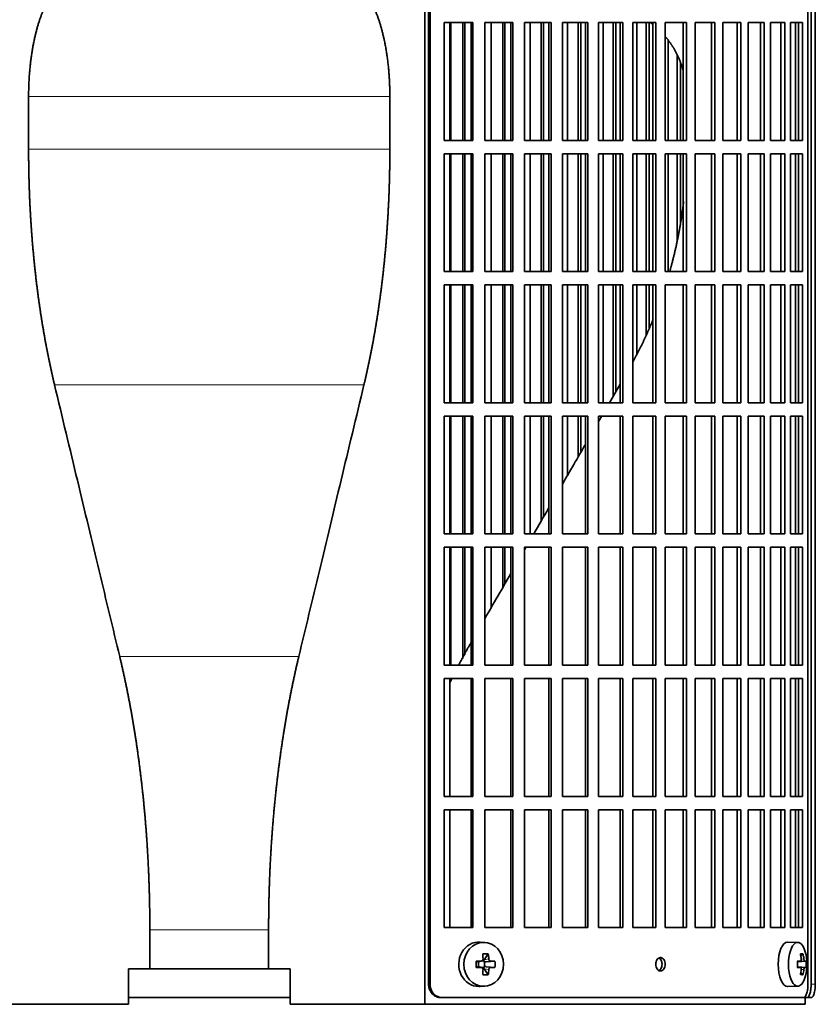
# Model space of a CAD drawing. Header units: millimetres. Extents: x 436 to 1321, y -1379 to 1435.
# Tile 12 of 27: x 544 to 723, y -100 to 121. Entities that reach past the tile are written whole.
import ezdxf

# ---------------------------------------------------------------- set-up
doc = ezdxf.new("R2010")
doc.units = ezdxf.units.MM
for name, color, linetype in [('M5X8_UNI7687', 7, 'Continuous'), ('VSI344-454_FILTR', 7, 'Continuous'), ('VSI344-454_SUPPO', 7, 'Continuous')]:
    doc.layers.add(name, color=color, linetype=linetype)

# ---------------------------------------------------------------- blocks, each defined once
blk = doc.blocks.new('SE')
at = {"layer": 'M5X8_UNI7687', "color": 7, "linetype": 'Continuous', "lineweight": 35}
for p, q in [((648.52, -86.56), (647.46, -86.49)), ((718.89, -86.55), (716.63, -86.48)), ((647.01, -90.95), (647.77, -90.76)), ((647.74, -90.73), (648.25, -90.73)), ((649.3, -89.15), (648.39, -90.45)), ((720.07, -89.15), (719.55, -89.54)), ((646.55, -90.79), (646.97, -90.95)), ((646.55, -92.17), (646.97, -92.02)), ((647.77, -92.21), (647.01, -92.01)), ((647.06, -92.03), (647.06, -90.94)), ((648.25, -92.23), (647.76, -92.23)), ((649.3, -93.82), (648.39, -92.51)), ((648.42, -90.92), (648.42, -92.05)), ((650.79, -90.79), (648.84, -90.95)), ((650.79, -92.17), (648.84, -92.02)), ((718.79, -90.84), (719.46, -90.77)), ((720.76, -90.79), (718.79, -90.93)), ((720.76, -92.17), (718.79, -92.03)), ((719.46, -92.19), (718.79, -92.13)), ((720.07, -93.82), (719.55, -93.43)), ((647.46, -96.47), (648.52, -96.4)), ((716.63, -96.48), (718.89, -96.41))]:
    blk.add_line(p, q, dxfattribs=at)
at = {"layer": 'M5X8_UNI7687', "color": 4, "linetype": 'Continuous', "lineweight": 9}
for p, q in [((648.39, -90.45), (649.4, -90.27)), ((719.65, -90.33), (720.26, -90.27)), ((646.97, -90.95), (647.66, -90.77)), ((647.66, -92.19), (646.97, -92.02)), ((649.4, -92.69), (648.39, -92.51)), ((649.85, -90.77), (648.84, -90.95)), ((648.84, -92.02), (649.85, -92.19)), ((720.47, -90.77), (718.79, -90.93)), ((718.79, -90.84), (719.45, -90.77)), ((718.79, -92.04), (720.47, -92.19)), ((719.45, -92.19), (718.79, -92.13)), ((720.26, -92.69), (719.65, -92.63))]:
    blk.add_line(p, q, dxfattribs=at)
at = {"layer": 'M5X8_UNI7687', "color": 7, "linetype": 'Continuous', "lineweight": 35}
for centre, radius, start, end in [((710.98, -91.48), 10, 343.7273, 16.2727), ((695.91, -91.48), 49.36, 179.1963, 180.8037), ((640.21, -91.48), 10.6, 356.2556, 3.7444), ((711.36, -91.48), 9.42, 355.7871, 4.2129)]:
    blk.add_arc(centre, radius, start, end, dxfattribs=at)
for centre, major_axis, ratio, start_param, end_param in [((718.87, -91.48), (0, -4.93), 0.422618, 2.175256, 6.283185), ((647.19, -91.48), (0, -5), 0.906308, 3.081955, 6.283185), ((716.6, -91.48), (0, -5), 0.422618, 3.141593, 6.283185), ((645.51, -94.55), (8.86, 2.7), 0.529916, 0.974266, 1.123958), ((644.72, -91.48), (0, 10), 0.34202, -1.449667, -1.335108), ((648.85, -90.45), (-0.561, -0.512), 0.450112, 5.177855, 5.696055), ((648.65, -90.48), (-0.019, -0.502), 0.906042, 5.273044, 5.799842), ((644.44, -91.48), (0, 10), 0.5, -1.449667, -1.335108), ((712.98, -94.55), (7.75, 5.06), 0.247104, 0.286808, 0.4365), ((711.06, -91.48), (0, 10), 0.866025, 4.833518, 4.948078), ((710.93, -91.48), (0, 10), 0.939693, 4.833518, 4.948078), ((644.58, -91.64), (9.99, 0.37), 0.07899, 1.254131, 1.36869), ((644.58, -91.33), (9.99, -0.37), 0.07899, -1.36869, -1.254131), ((646.97, -90.45), (-0.03, 0.507), 0.355475, 2.983295, 3.209876), ((646.97, -92.52), (-0.03, -0.507), 0.355475, 3.073309, 3.29989), ((644.72, -91.48), (0, -10), 0.34202, 1.335108, 1.449667), ((648.65, -92.48), (-0.019, 0.502), 0.906042, 0.483343, 1.010141), ((648.85, -92.52), (-0.561, 0.512), 0.450112, 0.58713, 1.105331), ((648.85, -90.45), (-0.85, -0.111), 0.58208, 0.96918, 1.487381), ((648.85, -92.52), (-0.85, 0.111), 0.58208, 4.795805, 5.314006), ((644.44, -91.48), (0, -10), 0.5, 1.335108, 1.449667), ((644.58, -91.64), (9.99, 0.37), 0.07899, 0.897313, 1.011873), ((644.58, -91.33), (9.99, -0.37), 0.07899, -1.011873, -0.897313), ((710.99, -91.64), (9.97, 0.79), 0.036834, 0.556003, 0.670562), ((714.28, -91.48), (0, -9.26), 0.488139, 1.49595, 1.645642), ((710.99, -91.33), (9.97, -0.79), 0.036834, -0.670562, -0.556003), ((711.06, -91.48), (0, -10), 0.866025, 1.335108, 1.449667), ((710.93, -91.48), (0, -10), 0.939693, 1.335108, 1.449667), ((710.99, -91.64), (9.97, 0.79), 0.036834, 0.199185, 0.313745), ((710.99, -91.33), (9.97, -0.79), 0.036834, -0.313745, -0.199185), ((645.51, -88.42), (8.86, -2.7), 0.529916, -1.123958, -0.974266), ((718.87, -91.48), (0, -4.93), 0.422618, 0, 0.966337), ((712.98, -88.42), (7.75, -5.06), 0.247104, -0.4365, -0.286808), ((647.19, -91.48), (0, -5), 0.906308, 0, 0.059638), ((716.6, -91.48), (0, -5), 0.422618, 0, 0.012961)]:
    blk.add_ellipse(centre, major_axis=major_axis, ratio=ratio, start_param=start_param, end_param=end_param, dxfattribs=at)
blk.add_ellipse((648.25, -91.48), major_axis=(0, -4.93), ratio=0.906308, dxfattribs=at)
for points in [[(647.66, -90.77), (647.68, -90.77), (647.71, -90.77), (647.76, -90.76), (647.8, -90.75), (647.84, -90.73), (647.88, -90.71), (647.92, -90.69), (647.96, -90.66), (647.99, -90.62), (648.02, -90.59), (648.05, -90.55), (648.07, -90.51), (648.09, -90.46), (648.1, -90.42), (648.11, -90.37), (648.11, -90.33), (648.11, -90.29), (648.11, -90.27)], [(649.4, -90.27), (649.4, -90.29), (649.4, -90.33), (649.41, -90.37), (649.43, -90.42), (649.44, -90.46), (649.46, -90.51), (649.49, -90.55), (649.51, -90.59), (649.54, -90.62), (649.58, -90.66), (649.61, -90.69), (649.65, -90.71), (649.69, -90.73), (649.73, -90.75), (649.77, -90.76), (649.81, -90.77), (649.84, -90.77), (649.85, -90.77)], [(719.45, -90.77), (719.45, -90.77), (719.47, -90.77), (719.5, -90.76), (719.52, -90.75), (719.54, -90.73), (719.56, -90.71), (719.58, -90.69), (719.6, -90.66), (719.62, -90.62), (719.63, -90.59), (719.64, -90.55), (719.65, -90.51), (719.66, -90.46), (719.66, -90.42), (719.66, -90.37), (719.66, -90.33), (719.66, -90.29), (719.66, -90.27)], [(720.26, -90.27), (720.26, -90.29), (720.26, -90.33), (720.27, -90.37), (720.28, -90.42), (720.29, -90.46), (720.3, -90.51), (720.31, -90.55), (720.33, -90.59), (720.34, -90.62), (720.36, -90.66), (720.37, -90.69), (720.39, -90.71), (720.4, -90.73), (720.42, -90.75), (720.43, -90.76), (720.45, -90.77), (720.46, -90.77), (720.47, -90.77)], [(648.11, -92.69), (648.11, -92.67), (648.11, -92.64), (648.11, -92.59), (648.1, -92.54), (648.09, -92.5), (648.07, -92.46), (648.05, -92.42), (648.02, -92.38), (647.99, -92.34), (647.96, -92.31), (647.92, -92.28), (647.88, -92.25), (647.84, -92.23), (647.8, -92.21), (647.76, -92.2), (647.71, -92.19), (647.68, -92.19), (647.66, -92.19)], [(649.85, -92.19), (649.84, -92.19), (649.81, -92.19), (649.77, -92.2), (649.73, -92.21), (649.69, -92.23), (649.65, -92.25), (649.61, -92.28), (649.58, -92.31), (649.54, -92.34), (649.51, -92.38), (649.49, -92.42), (649.46, -92.46), (649.44, -92.5), (649.43, -92.54), (649.41, -92.59), (649.4, -92.64), (649.4, -92.67), (649.4, -92.69)], [(719.66, -92.69), (719.66, -92.67), (719.66, -92.64), (719.66, -92.59), (719.66, -92.54), (719.66, -92.5), (719.65, -92.46), (719.64, -92.42), (719.63, -92.38), (719.62, -92.34), (719.6, -92.31), (719.58, -92.28), (719.56, -92.25), (719.54, -92.23), (719.52, -92.21), (719.5, -92.2), (719.47, -92.19), (719.45, -92.19), (719.45, -92.19)], [(720.47, -92.19), (720.46, -92.19), (720.45, -92.19), (720.43, -92.2), (720.42, -92.21), (720.4, -92.23), (720.39, -92.25), (720.37, -92.28), (720.36, -92.31), (720.34, -92.34), (720.33, -92.38), (720.31, -92.42), (720.3, -92.46), (720.29, -92.5), (720.28, -92.54), (720.27, -92.59), (720.26, -92.64), (720.26, -92.67), (720.26, -92.69)]]:
    blk.add_open_spline(points, degree=3, dxfattribs=at)
at = {"layer": 'VSI344-454_FILTR', "color": 7, "linetype": 'Continuous', "lineweight": 35}
for p, q in [((635.87, -95.98), (635.87, 177.02)), ((636.21, -95.98), (636.21, 177.02)), ((721.18, -95.98), (721.18, 177.02)), ((721.88, -95.98), (721.88, 173.02)), ((722.83, -95.98), (722.83, 173.02)), ((639.36, 93.77), (639.36, 120.27)), ((639.36, 120.27), (645.84, 120.27)), ((640.88, 93.77), (640.88, 120.27)), ((643.56, 93.77), (643.56, 120.27)), ((643.99, 93.77), (643.99, 120.27)), ((645.45, 93.77), (645.45, 120.27)), ((645.84, 93.77), (645.84, 120.27)), ((648.54, 93.77), (648.54, 120.27)), ((648.54, 120.27), (654.81, 120.27)), ((649.94, 93.77), (649.94, 120.27)), ((652.53, 93.77), (652.53, 120.27)), ((653.02, 93.77), (653.02, 120.27)), ((654.35, 93.77), (654.35, 120.27)), ((654.81, 93.77), (654.81, 120.27)), ((657.42, 93.77), (657.42, 120.27)), ((657.42, 120.27), (663.45, 120.27)), ((658.69, 93.77), (658.69, 120.27)), ((661.18, 93.77), (661.18, 120.27)), ((661.73, 93.77), (661.73, 120.27)), ((662.93, 93.77), (662.93, 120.27)), ((663.45, 93.77), (663.45, 120.27)), ((665.95, 93.77), (665.95, 120.27)), ((665.95, 120.27), (671.71, 120.27)), ((667.08, 93.77), (667.08, 120.27)), ((669.47, 93.77), (669.47, 120.27)), ((670.07, 93.77), (670.07, 120.27)), ((671.14, 93.77), (671.14, 120.27)), ((671.71, 93.77), (671.71, 120.27)), ((674.09, 93.77), (674.09, 120.27)), ((674.09, 120.27), (679.56, 120.27)), ((675.09, 93.77), (675.09, 120.27)), ((677.35, 93.77), (677.35, 120.27)), ((678.01, 93.77), (678.01, 120.27)), ((678.93, 93.77), (678.93, 120.27)), ((679.56, 93.77), (679.56, 120.27)), ((681.81, 93.77), (681.81, 120.27)), ((681.81, 120.27), (686.96, 120.27)), ((682.66, 93.77), (682.66, 120.27)), ((684.79, 93.77), (684.79, 120.27)), ((685.5, 93.77), (685.5, 120.27)), ((686.27, 93.77), (686.27, 120.27)), ((686.96, 93.77), (686.96, 120.27)), ((689.07, 120.27), (693.86, 120.27)), ((689.07, 93.77), (689.07, 120.27)), ((693.13, 93.77), (693.13, 120.27)), ((693.86, 93.77), (693.86, 120.27)), ((695.82, 120.27), (700.25, 120.27)), ((695.82, 93.77), (695.82, 120.27)), ((699.47, 93.77), (699.47, 120.27)), ((700.25, 93.77), (700.25, 120.27)), ((702.04, 120.27), (706.08, 120.27)), ((702.04, 93.77), (702.04, 120.27)), ((705.26, 93.77), (705.26, 120.27)), ((706.08, 93.77), (706.08, 120.27)), ((707.7, 120.27), (711.32, 120.27)), ((707.7, 93.77), (707.7, 120.27)), ((710.47, 93.77), (710.47, 120.27)), ((711.32, 93.77), (711.32, 120.27)), ((712.77, 120.27), (715.96, 120.27)), ((712.77, 93.77), (712.77, 120.27)), ((715.07, 93.77), (715.07, 120.27)), ((715.96, 93.77), (715.96, 120.27)), ((717.23, 120.27), (719.97, 120.27)), ((717.23, 93.77), (717.23, 120.27)), ((719.05, 93.77), (719.05, 120.27)), ((719.97, 93.77), (719.97, 120.27)), ((689.77, 93.77), (689.77, 116.24)), ((691.75, 93.77), (691.75, 112.94)), ((692.51, 93.77), (692.51, 111.19)), ((639.36, 93.77), (645.84, 93.77)), ((648.54, 93.77), (654.81, 93.77)), ((657.42, 93.77), (663.45, 93.77)), ((665.95, 93.77), (671.71, 93.77)), ((674.09, 93.77), (679.56, 93.77)), ((681.81, 93.77), (686.96, 93.77)), ((689.07, 93.77), (693.86, 93.77)), ((695.82, 93.77), (700.25, 93.77)), ((702.04, 93.77), (706.08, 93.77)), ((707.7, 93.77), (711.32, 93.77)), ((712.77, 93.77), (715.96, 93.77)), ((717.23, 93.77), (719.97, 93.77)), ((639.36, 64.27), (639.36, 90.77)), ((639.36, 90.77), (645.84, 90.77)), ((640.88, 64.27), (640.88, 90.77)), ((643.56, 64.27), (643.56, 90.77)), ((643.99, 64.27), (643.99, 90.77)), ((645.45, 64.27), (645.45, 90.77)), ((645.84, 64.27), (645.84, 90.77)), ((648.54, 64.27), (648.54, 90.77)), ((648.54, 90.77), (654.81, 90.77)), ((649.94, 64.27), (649.94, 90.77)), ((652.53, 64.27), (652.53, 90.77)), ((653.02, 64.27), (653.02, 90.77)), ((654.35, 64.27), (654.35, 90.77)), ((654.81, 64.27), (654.81, 90.77)), ((657.42, 64.27), (657.42, 90.77)), ((657.42, 90.77), (663.45, 90.77)), ((658.69, 64.27), (658.69, 90.77)), ((661.18, 64.27), (661.18, 90.77)), ((661.73, 64.27), (661.73, 90.77)), ((662.93, 64.27), (662.93, 90.77)), ((663.45, 64.27), (663.45, 90.77)), ((665.95, 64.27), (665.95, 90.77)), ((665.95, 90.77), (671.71, 90.77)), ((667.08, 64.27), (667.08, 90.77)), ((669.47, 64.27), (669.47, 90.77)), ((670.07, 64.27), (670.07, 90.77)), ((671.14, 64.27), (671.14, 90.77)), ((671.71, 64.27), (671.71, 90.77)), ((674.09, 64.27), (674.09, 90.77)), ((674.09, 90.77), (679.56, 90.77)), ((675.09, 64.27), (675.09, 90.77)), ((677.35, 64.27), (677.35, 90.77)), ((678.01, 64.27), (678.01, 90.77)), ((678.93, 64.27), (678.93, 90.77)), ((679.56, 64.27), (679.56, 90.77)), ((681.81, 64.27), (681.81, 90.77)), ((681.81, 90.77), (686.96, 90.77)), ((682.66, 64.27), (682.66, 90.77)), ((684.79, 64.27), (684.79, 90.77)), ((685.5, 64.27), (685.5, 90.77)), ((686.27, 64.27), (686.27, 90.77)), ((686.96, 64.27), (686.96, 90.77)), ((689.07, 90.77), (693.86, 90.77)), ((689.07, 64.27), (689.07, 90.77)), ((689.77, 64.27), (689.77, 90.77)), ((691.75, 71.43), (691.75, 90.77)), ((692.51, 75.2), (692.51, 90.77)), ((693.13, 64.27), (693.13, 90.77)), ((693.86, 64.27), (693.86, 90.77)), ((695.82, 90.77), (700.25, 90.77)), ((695.82, 64.27), (695.82, 90.77)), ((699.47, 64.27), (699.47, 90.77)), ((700.25, 64.27), (700.25, 90.77)), ((702.04, 90.77), (706.08, 90.77)), ((702.04, 64.27), (702.04, 90.77)), ((705.26, 64.27), (705.26, 90.77)), ((706.08, 64.27), (706.08, 90.77)), ((707.7, 90.77), (711.32, 90.77)), ((707.7, 64.27), (707.7, 90.77)), ((710.47, 64.27), (710.47, 90.77)), ((711.32, 64.27), (711.32, 90.77)), ((712.77, 90.77), (715.96, 90.77)), ((712.77, 64.27), (712.77, 90.77)), ((715.07, 64.27), (715.07, 90.77)), ((715.96, 64.27), (715.96, 90.77)), ((717.23, 90.77), (719.97, 90.77)), ((717.23, 64.27), (717.23, 90.77)), ((719.05, 64.27), (719.05, 90.77)), ((719.97, 64.27), (719.97, 90.77)), ((639.36, 64.27), (645.84, 64.27)), ((648.54, 64.27), (654.81, 64.27)), ((657.42, 64.27), (663.45, 64.27)), ((665.95, 64.27), (671.71, 64.27)), ((674.09, 64.27), (679.56, 64.27)), ((681.81, 64.27), (686.96, 64.27)), ((689.07, 64.27), (693.86, 64.27)), ((695.82, 64.27), (700.25, 64.27)), ((702.04, 64.27), (706.08, 64.27)), ((707.7, 64.27), (711.32, 64.27)), ((712.77, 64.27), (715.96, 64.27)), ((717.23, 64.27), (719.97, 64.27)), ((639.36, 34.77), (639.36, 61.27)), ((639.36, 61.27), (645.84, 61.27)), ((640.88, 34.77), (640.88, 61.27)), ((643.56, 34.77), (643.56, 61.27)), ((643.99, 34.77), (643.99, 61.27)), ((645.45, 34.77), (645.45, 61.27)), ((645.84, 34.77), (645.84, 61.27)), ((648.54, 34.77), (648.54, 61.27)), ((648.54, 61.27), (654.81, 61.27)), ((649.94, 34.77), (649.94, 61.27)), ((652.53, 34.77), (652.53, 61.27)), ((653.02, 34.77), (653.02, 61.27)), ((654.35, 34.77), (654.35, 61.27)), ((654.81, 34.77), (654.81, 61.27)), ((657.42, 34.77), (657.42, 61.27)), ((657.42, 61.27), (663.45, 61.27)), ((658.69, 34.77), (658.69, 61.27)), ((661.18, 34.77), (661.18, 61.27)), ((661.73, 34.77), (661.73, 61.27)), ((662.93, 34.77), (662.93, 61.27)), ((663.45, 34.77), (663.45, 61.27)), ((665.95, 34.77), (665.95, 61.27)), ((665.95, 61.27), (671.71, 61.27)), ((667.08, 34.77), (667.08, 61.27)), ((669.47, 34.77), (669.47, 61.27)), ((670.07, 34.77), (670.07, 61.27)), ((671.14, 34.77), (671.14, 61.27)), ((671.71, 34.77), (671.71, 61.27)), ((674.09, 34.77), (674.09, 61.27)), ((674.09, 61.27), (679.56, 61.27)), ((675.09, 34.77), (675.09, 61.27)), ((677.35, 36.19), (677.35, 61.27)), ((678.01, 37.32), (678.01, 61.27)), ((678.93, 34.77), (678.93, 61.27)), ((679.56, 34.77), (679.56, 61.27)), ((681.81, 34.77), (681.81, 61.27)), ((681.81, 61.27), (686.96, 61.27)), ((682.66, 45.76), (682.66, 61.27)), ((684.79, 49.92), (684.79, 61.27)), ((685.5, 51.64), (685.5, 61.27)), ((686.27, 34.77), (686.27, 61.27)), ((686.96, 34.77), (686.96, 61.27)), ((689.07, 61.27), (693.86, 61.27)), ((689.07, 34.77), (689.07, 61.27)), ((693.13, 34.77), (693.13, 61.27)), ((693.86, 34.77), (693.86, 61.27)), ((695.82, 61.27), (700.25, 61.27)), ((695.82, 34.77), (695.82, 61.27)), ((699.47, 34.77), (699.47, 61.27)), ((700.25, 34.77), (700.25, 61.27)), ((702.04, 61.27), (706.08, 61.27)), ((702.04, 34.77), (702.04, 61.27)), ((705.26, 34.77), (705.26, 61.27)), ((706.08, 34.77), (706.08, 61.27)), ((707.7, 61.27), (711.32, 61.27)), ((707.7, 34.77), (707.7, 61.27)), ((710.47, 34.77), (710.47, 61.27)), ((711.32, 34.77), (711.32, 61.27)), ((712.77, 61.27), (715.96, 61.27)), ((712.77, 34.77), (712.77, 61.27)), ((715.07, 34.77), (715.07, 61.27)), ((715.96, 34.77), (715.96, 61.27)), ((717.23, 61.27), (719.97, 61.27)), ((717.23, 34.77), (717.23, 61.27)), ((719.05, 34.77), (719.05, 61.27)), ((719.97, 34.77), (719.97, 61.27)), ((639.36, 34.77), (645.84, 34.77)), ((648.54, 34.77), (654.81, 34.77)), ((657.42, 34.77), (663.45, 34.77)), ((665.95, 34.77), (671.71, 34.77)), ((674.09, 34.77), (679.56, 34.77)), ((681.81, 34.77), (686.96, 34.77)), ((689.07, 34.77), (693.86, 34.77)), ((695.82, 34.77), (700.25, 34.77)), ((702.04, 34.77), (706.08, 34.77)), ((707.7, 34.77), (711.32, 34.77)), ((712.77, 34.77), (715.96, 34.77)), ((717.23, 34.77), (719.97, 34.77)), ((639.36, 5.27), (639.36, 31.77)), ((639.36, 31.77), (645.84, 31.77)), ((640.88, 5.27), (640.88, 31.77)), ((643.56, 5.27), (643.56, 31.77)), ((643.99, 5.27), (643.99, 31.77)), ((645.45, 5.27), (645.45, 31.77)), ((645.84, 5.27), (645.84, 31.77)), ((648.54, 5.27), (648.54, 31.77)), ((648.54, 31.77), (654.81, 31.77)), ((649.94, 5.27), (649.94, 31.77)), ((652.53, 5.27), (652.53, 31.77)), ((653.02, 5.27), (653.02, 31.77)), ((654.35, 5.27), (654.35, 31.77)), ((654.81, 5.27), (654.81, 31.77)), ((657.42, 5.27), (657.42, 31.77)), ((657.42, 31.77), (663.45, 31.77)), ((658.69, 5.27), (658.69, 31.77)), ((661.18, 8.18), (661.18, 31.77)), ((661.73, 9.12), (661.73, 31.77)), ((662.93, 5.27), (662.93, 31.77)), ((663.45, 5.27), (663.45, 31.77)), ((665.95, 5.27), (665.95, 31.77)), ((665.95, 31.77), (671.71, 31.77)), ((667.08, 18.4), (667.08, 31.77)), ((669.47, 22.53), (669.47, 31.77)), ((670.07, 23.58), (670.07, 31.77)), ((671.14, 5.27), (671.14, 31.77)), ((671.71, 5.27), (671.71, 31.77)), ((674.09, 5.27), (674.09, 31.77)), ((674.09, 31.77), (679.56, 31.77)), ((678.93, 5.27), (678.93, 31.77)), ((679.56, 5.27), (679.56, 31.77)), ((681.81, 5.27), (681.81, 31.77)), ((681.81, 31.77), (686.96, 31.77)), ((686.27, 5.27), (686.27, 31.77)), ((686.96, 5.27), (686.96, 31.77)), ((689.07, 31.77), (693.86, 31.77)), ((689.07, 5.27), (689.07, 31.77)), ((693.13, 5.27), (693.13, 31.77)), ((693.86, 5.27), (693.86, 31.77)), ((695.82, 31.77), (700.25, 31.77)), ((695.82, 5.27), (695.82, 31.77)), ((699.47, 5.27), (699.47, 31.77)), ((700.25, 5.27), (700.25, 31.77)), ((702.04, 31.77), (706.08, 31.77)), ((702.04, 5.27), (702.04, 31.77)), ((705.26, 5.27), (705.26, 31.77)), ((706.08, 5.27), (706.08, 31.77)), ((707.7, 31.77), (711.32, 31.77)), ((707.7, 5.27), (707.7, 31.77)), ((710.47, 5.27), (710.47, 31.77)), ((711.32, 5.27), (711.32, 31.77)), ((712.77, 31.77), (715.96, 31.77)), ((712.77, 5.27), (712.77, 31.77)), ((715.07, 5.27), (715.07, 31.77)), ((715.96, 5.27), (715.96, 31.77)), ((717.23, 31.77), (719.97, 31.77)), ((717.23, 5.27), (717.23, 31.77)), ((719.05, 5.27), (719.05, 31.77)), ((719.97, 5.27), (719.97, 31.77)), ((639.36, 5.27), (645.84, 5.27)), ((648.54, 5.27), (654.81, 5.27)), ((657.42, 5.27), (663.45, 5.27)), ((665.95, 5.27), (671.71, 5.27)), ((674.09, 5.27), (679.56, 5.27)), ((681.81, 5.27), (686.96, 5.27)), ((689.07, 5.27), (693.86, 5.27)), ((695.82, 5.27), (700.25, 5.27)), ((702.04, 5.27), (706.08, 5.27)), ((707.7, 5.27), (711.32, 5.27)), ((712.77, 5.27), (715.96, 5.27)), ((717.23, 5.27), (719.97, 5.27)), ((639.36, -24.23), (639.36, 2.27)), ((639.36, 2.27), (645.84, 2.27)), ((640.88, -24.23), (640.88, 2.27)), ((643.56, -22.7), (643.56, 2.27)), ((643.99, -21.89), (643.99, 2.27)), ((645.45, -24.23), (645.45, 2.27)), ((645.84, -24.23), (645.84, 2.27)), ((648.54, -24.23), (648.54, 2.27)), ((648.54, 2.27), (654.81, 2.27)), ((649.94, -11.3), (649.94, 2.27)), ((652.53, -6.8), (652.53, 2.27)), ((653.02, -5.96), (653.02, 2.27)), ((654.35, -24.23), (654.35, 2.27)), ((654.81, -24.23), (654.81, 2.27)), ((657.42, -24.23), (657.42, 2.27)), ((657.42, 2.27), (663.45, 2.27)), ((662.93, -24.23), (662.93, 2.27)), ((663.45, -24.23), (663.45, 2.27)), ((665.95, -24.23), (665.95, 2.27)), ((665.95, 2.27), (671.71, 2.27)), ((671.14, -24.23), (671.14, 2.27)), ((671.71, -24.23), (671.71, 2.27)), ((674.09, -24.23), (674.09, 2.27)), ((674.09, 2.27), (679.56, 2.27)), ((678.93, -24.23), (678.93, 2.27)), ((679.56, -24.23), (679.56, 2.27)), ((681.81, -24.23), (681.81, 2.27)), ((681.81, 2.27), (686.96, 2.27)), ((686.27, -24.23), (686.27, 2.27)), ((686.96, -24.23), (686.96, 2.27)), ((689.07, 2.27), (693.86, 2.27)), ((689.07, -24.23), (689.07, 2.27)), ((693.13, -24.23), (693.13, 2.27)), ((693.86, -24.23), (693.86, 2.27)), ((695.82, 2.27), (700.25, 2.27)), ((695.82, -24.23), (695.82, 2.27)), ((699.47, -24.23), (699.47, 2.27)), ((700.25, -24.23), (700.25, 2.27)), ((702.04, 2.27), (706.08, 2.27)), ((702.04, -24.23), (702.04, 2.27)), ((705.26, -24.23), (705.26, 2.27)), ((706.08, -24.23), (706.08, 2.27)), ((707.7, 2.27), (711.32, 2.27)), ((707.7, -24.23), (707.7, 2.27)), ((710.47, -24.23), (710.47, 2.27)), ((711.32, -24.23), (711.32, 2.27)), ((712.77, 2.27), (715.96, 2.27)), ((712.77, -24.23), (712.77, 2.27)), ((715.07, -24.23), (715.07, 2.27)), ((715.96, -24.23), (715.96, 2.27)), ((717.23, 2.27), (719.97, 2.27)), ((717.23, -24.23), (717.23, 2.27)), ((719.05, -24.23), (719.05, 2.27)), ((719.97, -24.23), (719.97, 2.27)), ((639.36, -24.23), (645.84, -24.23)), ((648.54, -24.23), (654.81, -24.23)), ((657.42, -24.23), (663.45, -24.23)), ((665.95, -24.23), (671.71, -24.23)), ((674.09, -24.23), (679.56, -24.23)), ((681.81, -24.23), (686.96, -24.23)), ((689.07, -24.23), (693.86, -24.23)), ((695.82, -24.23), (700.25, -24.23)), ((702.04, -24.23), (706.08, -24.23)), ((707.7, -24.23), (711.32, -24.23)), ((712.77, -24.23), (715.96, -24.23)), ((717.23, -24.23), (719.97, -24.23)), ((639.36, -53.73), (639.36, -27.23)), ((639.36, -27.23), (645.84, -27.23)), ((645.45, -53.73), (645.45, -27.23)), ((645.84, -53.73), (645.84, -27.23)), ((648.54, -53.73), (648.54, -27.23)), ((648.54, -27.23), (654.81, -27.23)), ((654.35, -53.73), (654.35, -27.23)), ((654.81, -53.73), (654.81, -27.23)), ((657.42, -53.73), (657.42, -27.23)), ((657.42, -27.23), (663.45, -27.23)), ((662.93, -53.73), (662.93, -27.23)), ((663.45, -53.73), (663.45, -27.23)), ((665.95, -53.73), (665.95, -27.23)), ((665.95, -27.23), (671.71, -27.23)), ((671.14, -53.73), (671.14, -27.23)), ((671.71, -53.73), (671.71, -27.23)), ((674.09, -53.73), (674.09, -27.23)), ((674.09, -27.23), (679.56, -27.23)), ((678.93, -53.73), (678.93, -27.23)), ((679.56, -53.73), (679.56, -27.23)), ((681.81, -53.73), (681.81, -27.23)), ((681.81, -27.23), (686.96, -27.23)), ((686.27, -53.73), (686.27, -27.23)), ((686.96, -53.73), (686.96, -27.23)), ((689.07, -27.23), (693.86, -27.23)), ((689.07, -53.73), (689.07, -27.23)), ((693.13, -53.73), (693.13, -27.23)), ((693.86, -53.73), (693.86, -27.23)), ((695.82, -27.23), (700.25, -27.23)), ((695.82, -53.73), (695.82, -27.23)), ((699.47, -53.73), (699.47, -27.23)), ((700.25, -53.73), (700.25, -27.23)), ((702.04, -27.23), (706.08, -27.23)), ((702.04, -53.73), (702.04, -27.23)), ((705.26, -53.73), (705.26, -27.23)), ((706.08, -53.73), (706.08, -27.23)), ((707.7, -27.23), (711.32, -27.23)), ((707.7, -53.73), (707.7, -27.23)), ((710.47, -53.73), (710.47, -27.23)), ((711.32, -53.73), (711.32, -27.23)), ((712.77, -27.23), (715.96, -27.23)), ((712.77, -53.73), (712.77, -27.23)), ((715.07, -53.73), (715.07, -27.23)), ((715.96, -53.73), (715.96, -27.23)), ((717.23, -27.23), (719.97, -27.23)), ((717.23, -53.73), (717.23, -27.23)), ((719.05, -53.73), (719.05, -27.23)), ((719.97, -53.73), (719.97, -27.23)), ((639.36, -53.73), (645.84, -53.73)), ((648.54, -53.73), (654.81, -53.73)), ((657.42, -53.73), (663.45, -53.73)), ((665.95, -53.73), (671.71, -53.73)), ((674.09, -53.73), (679.56, -53.73)), ((681.81, -53.73), (686.96, -53.73)), ((689.07, -53.73), (693.86, -53.73)), ((695.82, -53.73), (700.25, -53.73)), ((702.04, -53.73), (706.08, -53.73)), ((707.7, -53.73), (711.32, -53.73)), ((712.77, -53.73), (715.96, -53.73)), ((717.23, -53.73), (719.97, -53.73)), ((639.36, -83.23), (639.36, -56.73)), ((639.36, -56.73), (645.84, -56.73)), ((645.45, -83.23), (645.45, -56.73)), ((645.84, -83.23), (645.84, -56.73)), ((648.54, -83.23), (648.54, -56.73)), ((648.54, -56.73), (654.81, -56.73)), ((654.35, -83.23), (654.35, -56.73)), ((654.81, -83.23), (654.81, -56.73)), ((657.42, -83.23), (657.42, -56.73)), ((657.42, -56.73), (663.45, -56.73)), ((662.93, -83.23), (662.93, -56.73)), ((663.45, -83.23), (663.45, -56.73)), ((665.95, -83.23), (665.95, -56.73)), ((665.95, -56.73), (671.71, -56.73)), ((671.14, -83.23), (671.14, -56.73)), ((671.71, -83.23), (671.71, -56.73)), ((674.09, -83.23), (674.09, -56.73)), ((674.09, -56.73), (679.56, -56.73)), ((678.93, -83.23), (678.93, -56.73)), ((679.56, -83.23), (679.56, -56.73)), ((681.81, -83.23), (681.81, -56.73)), ((681.81, -56.73), (686.96, -56.73)), ((686.27, -83.23), (686.27, -56.73)), ((686.96, -83.23), (686.96, -56.73)), ((689.07, -56.73), (693.86, -56.73)), ((689.07, -83.23), (689.07, -56.73)), ((693.13, -83.23), (693.13, -56.73)), ((693.86, -83.23), (693.86, -56.73)), ((695.82, -56.73), (700.25, -56.73)), ((695.82, -83.23), (695.82, -56.73)), ((699.47, -83.23), (699.47, -56.73)), ((700.25, -83.23), (700.25, -56.73)), ((702.04, -56.73), (706.08, -56.73)), ((702.04, -83.23), (702.04, -56.73)), ((705.26, -83.23), (705.26, -56.73)), ((706.08, -83.23), (706.08, -56.73)), ((707.7, -56.73), (711.32, -56.73)), ((707.7, -83.23), (707.7, -56.73)), ((710.47, -83.23), (710.47, -56.73)), ((711.32, -83.23), (711.32, -56.73)), ((712.77, -56.73), (715.96, -56.73)), ((712.77, -83.23), (712.77, -56.73)), ((715.07, -83.23), (715.07, -56.73)), ((715.96, -83.23), (715.96, -56.73)), ((717.23, -56.73), (719.97, -56.73)), ((717.23, -83.23), (717.23, -56.73)), ((719.05, -83.23), (719.05, -56.73)), ((719.97, -83.23), (719.97, -56.73)), ((639.36, -83.23), (645.84, -83.23)), ((648.54, -83.23), (654.81, -83.23)), ((657.42, -83.23), (663.45, -83.23)), ((665.95, -83.23), (671.71, -83.23)), ((674.09, -83.23), (679.56, -83.23)), ((681.81, -83.23), (686.96, -83.23)), ((689.07, -83.23), (693.86, -83.23)), ((695.82, -83.23), (700.25, -83.23)), ((702.04, -83.23), (706.08, -83.23)), ((707.7, -83.23), (711.32, -83.23)), ((712.77, -83.23), (715.96, -83.23)), ((717.23, -83.23), (719.97, -83.23)), ((568.38, -98.98), (604.71, -98.98)), ((639.02, -98.98), (638.67, -98.98)), ((639.02, -98.98), (720.11, -98.98)), ((720.55, -98.98), (720.91, -98.98)), ((721.86, -98.98), (720.91, -98.98))]:
    blk.add_line(p, q, dxfattribs=at)
at = {"layer": 'VSI344-454_FILTR', "color": 4, "linetype": 'Continuous', "lineweight": 9}
for p, q in [((636.21, -95.98), (635.87, -95.98)), ((722.83, -95.98), (721.88, -95.98))]:
    blk.add_line(p, q, dxfattribs=at)
at = {"layer": 'VSI344-454_FILTR', "color": 7, "linetype": 'Continuous', "lineweight": 35}
for points, knots in [([(688.02, -92.98), (687.95, -92.98), (687.8, -92.97), (687.53, -92.84), (687.24, -92.56), (687, -92.06), (686.92, -91.47), (687.01, -90.89), (687.22, -90.45), (687.48, -90.17), (687.74, -90.01), (687.92, -89.99), (688.02, -89.98)], [0, 0, 0, 0, 0.064066, 0.126815, 0.254692, 0.378277, 0.50107, 0.625893, 0.749447, 0.833633, 0.916759, 1, 1, 1, 1]), ([(687.66, -92.9), (687.72, -92.87), (687.86, -92.77), (688.1, -92.52), (688.31, -92.07), (688.39, -91.49), (688.31, -90.91), (688.08, -90.4), (687.83, -90.16), (687.69, -90.08), (687.67, -90.07)], [0.1064378, 0.1064378, 0.1064378, 0.1064378, 0.1663652, 0.2505516, 0.3741057, 0.498929, 0.621722, 0.7453065, 0.8731842, 0.8878187, 0.8878187, 0.8878187, 0.8878187]), ([(688.02, -89.98), (688.09, -89.99), (688.23, -90), (688.5, -90.12), (688.79, -90.4), (689.02, -90.91), (689.1, -91.49), (689.02, -92.07), (688.81, -92.52), (688.55, -92.79), (688.29, -92.95), (688.11, -92.97), (688.02, -92.98)], [0, 0, 0, 0, 0.064066, 0.126815, 0.254692, 0.378277, 0.50107, 0.625893, 0.749447, 0.833633, 0.916759, 1, 1, 1, 1]), ([(638.67, -98.98), (638.62, -98.98), (638.51, -98.98), (638.36, -98.96), (638.2, -98.94), (638.05, -98.91), (637.9, -98.87), (637.75, -98.82), (637.48, -98.7), (637.11, -98.49), (636.68, -98.12), (636.33, -97.66), (636.11, -97.22), (635.98, -96.85), (635.92, -96.57), (635.88, -96.28), (635.87, -96.08), (635.87, -95.98)], [0, 0, 0, 0, 0.036074, 0.071827, 0.107372, 0.142823, 0.178296, 0.213907, 0.249769, 0.37568, 0.49974, 0.623937, 0.750153, 0.812742, 0.874833, 0.937047, 1, 1, 1, 1]), ([(636.21, -95.98), (636.22, -96.04), (636.22, -96.15), (636.23, -96.32), (636.25, -96.49), (636.28, -96.65), (636.32, -96.81), (636.37, -96.97), (636.48, -97.26), (636.67, -97.66), (637.02, -98.12), (637.45, -98.49), (637.86, -98.72), (638.21, -98.86), (638.47, -98.93), (638.74, -98.97), (638.93, -98.98), (639.02, -98.98)], [0, 0, 0, 0, 0.036092, 0.07186, 0.10742, 0.142884, 0.178369, 0.213992, 0.249865, 0.376032, 0.500265, 0.624304, 0.750267, 0.812832, 0.874898, 0.937082, 1, 1, 1, 1]), ([(720.11, -98.98), (720.13, -98.98), (720.17, -98.98), (720.23, -98.96), (720.29, -98.94), (720.35, -98.91), (720.41, -98.87), (720.47, -98.82), (720.57, -98.7), (720.71, -98.49), (720.88, -98.12), (721.01, -97.66), (721.09, -97.22), (721.13, -96.85), (721.16, -96.57), (721.17, -96.28), (721.18, -96.08), (721.18, -95.98)], [0, 0, 0, 0, 0.036074, 0.071827, 0.107372, 0.142823, 0.178296, 0.213907, 0.249769, 0.375679, 0.49974, 0.623937, 0.750153, 0.812742, 0.874833, 0.937047, 1, 1, 1, 1]), ([(720.91, -98.98), (720.93, -98.98), (720.97, -98.98), (721.02, -98.96), (721.08, -98.94), (721.13, -98.91), (721.18, -98.87), (721.24, -98.82), (721.33, -98.7), (721.46, -98.49), (721.61, -98.12), (721.72, -97.66), (721.8, -97.22), (721.84, -96.85), (721.86, -96.57), (721.88, -96.28), (721.88, -96.08), (721.88, -95.98)], [0, 0, 0, 0, 0.036074, 0.071835, 0.107394, 0.142867, 0.178369, 0.214016, 0.24992, 0.375515, 0.499619, 0.623903, 0.749864, 0.812553, 0.874725, 0.937001, 1, 1, 1, 1]), ([(722.83, -95.98), (722.83, -96.04), (722.83, -96.15), (722.82, -96.32), (722.82, -96.49), (722.81, -96.65), (722.79, -96.81), (722.78, -96.97), (722.74, -97.26), (722.67, -97.66), (722.55, -98.12), (722.41, -98.49), (722.27, -98.72), (722.15, -98.86), (722.05, -98.93), (721.96, -98.97), (721.89, -98.98), (721.86, -98.98)], [0, 0, 0, 0, 0.03611, 0.071905, 0.107497, 0.143003, 0.178538, 0.214218, 0.250157, 0.376062, 0.500393, 0.624478, 0.750119, 0.812755, 0.87487, 0.93708, 1, 1, 1, 1])]:
    blk.add_open_spline(points, degree=3, knots=knots, dxfattribs=at)
at = {"layer": 'VSI344-454_SUPPO', "color": 7, "linetype": 'Continuous', "lineweight": 35}
for p, q in [((635.02, -100.48), (635.02, 177.61)), ((640.62, 93.77), (640.62, 120.27)), ((718.39, 93.77), (718.39, 120.27)), ((545.93, 91.82), (545.93, 103.67)), ((627.16, 91.82), (627.16, 103.67)), ((640.62, 64.27), (640.62, 90.77)), ((718.39, 64.27), (718.39, 90.77)), ((640.62, 34.77), (640.62, 61.27)), ((718.39, 34.77), (718.39, 61.27)), ((640.62, 5.27), (640.62, 31.77)), ((718.39, 5.27), (718.39, 31.77)), ((640.62, -24.23), (640.62, 2.27)), ((718.39, -24.23), (718.39, 2.27)), ((640.62, -53.73), (640.62, -27.23)), ((718.39, -53.73), (718.39, -27.23)), ((640.62, -83.23), (640.62, -56.73)), ((718.39, -83.23), (718.39, -56.73)), ((573.19, -92.48), (573.19, -83.74)), ((599.9, -92.48), (599.9, -83.74)), ((573.19, -92.48), (568.38, -92.48)), ((568.38, -92.48), (568.38, -100.48)), ((573.19, -92.48), (599.9, -92.48)), ((599.9, -92.48), (604.71, -92.48)), ((604.71, -92.48), (604.71, -100.48)), ((720.55, -100.48), (720.55, -98.71)), ((538.08, -100.48), (568.38, -100.48)), ((635.02, -100.48), (604.71, -100.48)), ((635.02, -100.48), (720.55, -100.48))]:
    blk.add_line(p, q, dxfattribs=at)
at = {"layer": 'VSI344-454_SUPPO', "color": 4, "linetype": 'Continuous', "lineweight": 9}
for p, q in [((545.93, 103.67), (627.16, 103.67)), ((545.93, 91.82), (627.16, 91.82)), ((551.76, 38.82), (621.34, 38.82)), ((606.69, -22.27), (566.41, -22.27)), ((599.9, -83.74), (573.19, -83.74))]:
    blk.add_line(p, q, dxfattribs=at)
at = {"layer": 'VSI344-454_SUPPO', "color": 7, "linetype": 'Continuous', "lineweight": 35}
for points, degree, knots in [([(545.93, 103.67), (545.93, 107.36), (546.33, 110.93), (546.73, 114.5), (547.49, 117.64), (548.25, 120.77), (549.33, 123.22), (550.4, 125.67), (551.69, 127.23)], 2, [0, 0, 0, 0.25, 0.25, 0.5, 0.5, 0.75, 0.75, 1, 1, 1]), ([(621.41, 127.23), (622.69, 125.67), (623.76, 123.22), (624.84, 120.77), (625.6, 117.64), (626.37, 114.5), (626.77, 110.93), (627.16, 107.36), (627.16, 103.67)], 2, [0, 0, 0, 0.25, 0.25, 0.5, 0.5, 0.75, 0.75, 1, 1, 1]), ([(689.09, 117.13), (690.16, 115.86), (691.02, 114.42), (692.39, 112.09), (693.14, 109.37)], 2, [0.3484225, 0.3484225, 0.3484225, 0.5, 0.5, 0.7446046, 0.7446046, 0.7446046]), ([(551.76, 38.82), (550.33, 44.76), (549.25, 51.14), (548.15, 57.54), (547.42, 64.25), (546.68, 70.97), (546.3, 77.9), (545.93, 84.82), (545.93, 91.82)], 2, [0, 0, 0, 0.25, 0.25, 0.5, 0.5, 0.75, 0.75, 1, 1, 1]), ([(627.16, 91.82), (627.16, 84.82), (626.79, 77.9), (626.42, 70.97), (625.68, 64.25), (624.94, 57.54), (623.85, 51.14), (622.76, 44.76), (621.34, 38.82)], 2, [0, 0, 0, 0.25, 0.25, 0.5, 0.5, 0.75, 0.75, 1, 1, 1]), ([(693.22, 79.99), (693.14, 79.36), (693.06, 78.74), (692.22, 72.22), (690.54, 65.91), (690.32, 65.08), (690.09, 64.25)], 2, [0.2260679, 0.2260679, 0.2260679, 0.25, 0.25, 0.5, 0.5, 0.5329293, 0.5329293, 0.5329293]), ([(659.5, 5.27), (660.61, 7.19), (661.76, 9.17), (662.9, 11.16), (662.93, 11.21)], 3, [0.40501308, 0.40501308, 0.40501308, 0.40501308, 0.5, 0.50245811, 0.50245811, 0.50245811, 0.50245811]), ([(573.19, -83.74), (573.19, -75.65), (572.76, -67.65), (572.33, -59.61), (571.47, -51.82), (570.61, -44.03), (569.34, -36.6), (568.07, -29.18), (566.41, -22.27)], 2, [0, 0, 0, 0.25, 0.25, 0.5, 0.5, 0.75, 0.75, 1, 1, 1]), ([(606.69, -22.27), (605.03, -29.18), (603.76, -36.6), (602.49, -44.03), (601.63, -51.82), (600.77, -59.61), (600.33, -67.65), (599.9, -75.65), (599.9, -83.74)], 2, [0, 0, 0, 0.25, 0.25, 0.5, 0.5, 0.75, 0.75, 1, 1, 1])]:
    blk.add_open_spline(points, degree=degree, knots=knots, dxfattribs=at)
for points, degree in [([(685.72, 120.28), (686.01, 120.07), (686.3, 119.84)], 2), ([(686.36, 53.49), (684.36, 48.65), (681.88, 44.08)], 2), ([(566.41, -22.27), (564.91, -16.03), (561.82, -3.18), (556.94, 17.19), (553.51, 31.49), (551.76, 38.82)], 3), ([(606.69, -22.27), (608.19, -16.03), (611.27, -3.18), (616.15, 17.19), (619.58, 31.49), (621.34, 38.82)], 3), ([(676.53, 34.77), (677.33, 36.15), (678.13, 37.53), (678.93, 38.92)], 3), ([(674.09, 30.54), (674.33, 30.95), (674.57, 31.36), (674.8, 31.77)], 3), ([(665.95, 16.44), (667.67, 19.42), (669.4, 22.41), (671.14, 25.42)], 3), ([(657.42, 1.66), (657.54, 1.86), (657.65, 2.06), (657.77, 2.27)], 3), ([(648.54, -13.72), (650.47, -10.38), (652.41, -7.02), (654.35, -3.65)], 3), ([(645.44, -19.09), (643.99, -21.6), (642.66, -24.17)], 2), ([(645.44, -19.09), (645.44, -19.09), (645.44, -19.08), (645.45, -19.08)], 3), ([(641.15, -27.2), (640.87, -27.78), (640.59, -28.36)], 2)]:
    blk.add_open_spline(points, degree=degree, dxfattribs=at)

msp = doc.modelspace()

# ---------------------------------------------------------------- block references
msp.add_blockref('SE', (0, 0))

doc.saveas('drawing.dxf')
